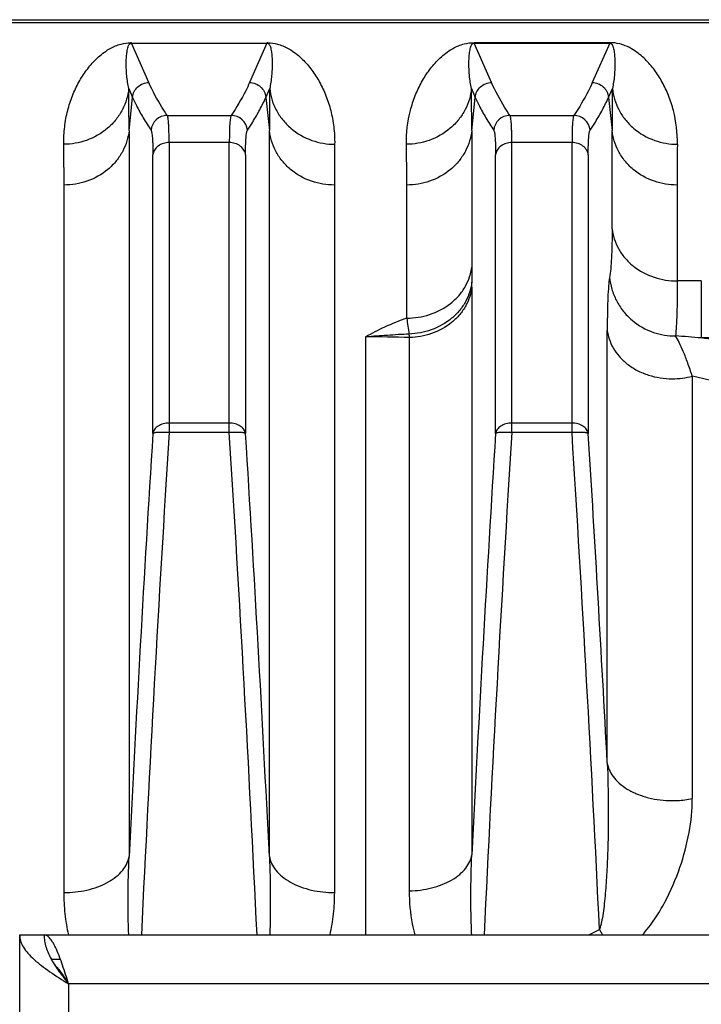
# Model space of a CAD drawing. Extents: x -1817 to 1181, y 8 to 1522.
# Tile 15 of 66: x -800 to -758, y 395 to 455. Entities that reach past the tile are written whole.
import ezdxf

# ---------------------------------------------------------------- set-up
doc = ezdxf.new("R2010")
doc.units = 0
doc.header["$LTSCALE"] = 65.395
doc.layers.get('0').update_dxf_attribs({"linetype": 'CONTINUOUS'})

msp = doc.modelspace()

# ---------------------------------------------------------------- linework, layer by layer
at = {"color": 6, "linetype": 'CONTINUOUS'}
for p, q in [((-801.1, 455.469), (-705.6, 455.469)), ((-799.6, 235.385), (-799.6, 399.385)), ((-799.6, 399.385), (-664.6, 399.385)), ((-797.1, 397.885), (-797.661, 397.885))]:
    msp.add_line(p, q, dxfattribs=at)
at = {"color": 9, "linetype": 'CONTINUOUS'}
for p, q in [((-801.1, 455.301), (-705.6, 455.301)), ((-791.687, 451.616), (-792.754, 454.032)), ((-784.446, 454.032), (-785.513, 451.616)), ((-770.687, 451.616), (-771.754, 454.032)), ((-763.446, 454.032), (-764.513, 451.616)), ((-792.92, 451.248), (-792.682, 450.71)), ((-792.901, 448.677), (-792.682, 450.71)), ((-784.518, 450.71), (-784.281, 451.248)), ((-784.518, 450.71), (-784.299, 448.677)), ((-771.92, 451.248), (-771.682, 450.71)), ((-771.901, 448.677), (-771.682, 450.71)), ((-763.518, 450.71), (-763.281, 451.248)), ((-763.518, 450.71), (-763.299, 448.677)), ((-790.557, 449.606), (-786.644, 449.606)), ((-769.557, 449.606), (-765.644, 449.606)), ((-792.901, 448.677), (-792.901, 404.189)), ((-784.299, 404.189), (-784.299, 448.677)), ((-771.901, 448.677), (-771.901, 440.309)), ((-763.299, 442.647), (-763.299, 448.677)), ((-790.445, 447.938), (-790.445, 430.171)), ((-786.755, 447.938), (-790.445, 447.938)), ((-786.755, 430.171), (-786.755, 447.938)), ((-769.445, 430.171), (-769.445, 447.938)), ((-765.755, 447.938), (-769.445, 447.938)), ((-765.755, 430.171), (-765.755, 447.938)), ((-791.44, 430.103), (-791.44, 447.189)), ((-785.76, 447.19), (-785.76, 430.103)), ((-770.44, 430.103), (-770.44, 447.189)), ((-764.76, 447.19), (-764.76, 430.103)), ((-775.881, 437.183), (-775.881, 445.336)), ((-759.319, 445.336), (-759.319, 439.46)), ((-757.833, 439.47), (-757.833, 435.966)), ((-771.896, 439.08), (-771.896, 404.293)), ((-763.595, 409.924), (-763.595, 436.433)), ((-778.401, 436.033), (-778.401, 399.385)), ((-775.71, 402.084), (-775.71, 435.987)), ((-754.702, 435.966), (-757.833, 435.966)), ((-758.383, 433.626), (-758.383, 407.742)), ((-786.755, 430.753), (-790.445, 430.753)), ((-765.755, 430.753), (-769.445, 430.753)), ((-786.757, 430.171), (-790.443, 430.171)), ((-765.756, 430.171), (-769.443, 430.171)), ((-796.6, 396.385), (-796.6, 238.385)), ((-667.6, 396.385), (-796.6, 396.385))]:
    msp.add_line(p, q, dxfattribs=at)
at = {"color": 2, "linetype": 'CONTINUOUS'}
for p, q in [((-792.754, 454.061), (-792.754, 454.032)), ((-792.754, 454.032), (-784.446, 454.032)), ((-784.446, 454.032), (-784.446, 454.061)), ((-771.754, 454.061), (-771.754, 454.032)), ((-763.446, 454.061), (-771.754, 454.061)), ((-771.754, 454.032), (-763.446, 454.032)), ((-763.446, 454.032), (-763.446, 454.061)), ((-796.881, 401.98), (-796.881, 445.336)), ((-780.319, 445.336), (-780.319, 401.98))]:
    msp.add_line(p, q, dxfattribs=at)
for centre, radius, start, end in [((-792.75, 451.205), 2.856, 90.0688, 91.18377), ((-784.447, 451.418), 2.642, 89.38866, 89.97963), ((-784.446, 451.492), 2.569, 88.76566, 89.39017), ((-956.829, 445.377), 159.948, 359.98527, 0.88021), ((-631.04, 445.458), 149.279, 179.08781, 180.04672)]:
    msp.add_arc(centre, radius, start, end, dxfattribs=at)
at = {"color": 9, "linetype": 'CONTINUOUS'}
for centre, radius, start, end in [((-961.702, 448.72), 168.801, 359.98559, 0.85802), ((-626.792, 448.803), 157.508, 179.11071, 180.04568), ((-940.702, 448.72), 168.801, 359.98559, 0.85802), ((-605.792, 448.803), 157.508, 179.11071, 180.04568), ((-790.554, 448.604), 1.002, 90.17289, 174.91797), ((-786.646, 448.604), 1.002, 5.08507, 89.84415), ((-769.554, 448.604), 1.002, 90.17289, 174.91797), ((-765.646, 448.604), 1.002, 5.08507, 89.84415), ((-925.16, 445.458), 149.279, 359.95328, 0.91219), ((-599.371, 445.377), 159.948, 179.11979, 180.01473), ((-661.595, 440.323), 110.305, 180.00703, 180.48563), ((-809.31, 439.083), 37.415, 359.99557, 0.46745), ((-757.841, 331.925), 107.545, 89.99571, 90.78759), ((-748.479, 440.796), 27.639, 187.51079, 189.55409), ((-778.404, 356.442), 79.591, 88.06017, 89.99775), ((-788.886, 434.638), 13.245, 5.84537, 6.80831), ((-769.347, 301.919), 134.54, 85.09056, 85.7655), ((-783.256, 228.852), 208.668, 82.10999, 83.00197), ((-759.608, 438.236), 4.77, 269.92266, 284.88685), ((-784.062, 322.344), 114.206, 74.12157, 77.00569), ((1345.436, 296.641), 2141.04, 176.426136, 177.120734), ((1236.011, 302.858), 2030.45, 176.405091, 177.275156), ((-2798.283, 303.658), 2015.5, 2.722302, 3.598821), ((-2922.627, 296.642), 2141.031, 2.879264, 3.573865), ((1367.753, 296.564), 2142.359, 176.42628, 177.117661), ((1266.686, 302.312), 2040.14, 176.406823, 177.272755), ((-2822.513, 301.164), 2060.799, 2.741228, 3.589106), ((-2974.92, 292.332), 2214.45, 3.043968, 3.566956), ((-782.649, 435.234), 40.077, 296.55283, 297.61377), ((-712.356, 427.304), 58.613, 208.07253, 208.44635)]:
    msp.add_arc(centre, radius, start, end, dxfattribs=at)
at = {"color": 2, "linetype": 'CONTINUOUS'}
for points, knots in [([(-796.9, 447.834), (-796.904, 448.017), (-796.896, 448.376), (-796.836, 449.069), (-796.682, 449.889), (-796.387, 450.804), (-795.998, 451.637), (-795.519, 452.389), (-795.039, 452.948), (-794.594, 453.347), (-794.198, 453.635), (-793.791, 453.85), (-793.32, 454.011), (-793.005, 454.056), (-792.809, 454.06)], [0, 0, 0, 0, 0.067433, 0.13261, 0.257005, 0.374767, 0.487218, 0.595885, 0.703325, 0.758354, 0.816592, 0.883831, 0.927549, 1, 1, 1, 1]), ([(-784.391, 454.06), (-784.195, 454.056), (-783.88, 454.011), (-783.409, 453.85), (-783.003, 453.635), (-782.606, 453.348), (-782.161, 452.948), (-781.681, 452.389), (-781.202, 451.637), (-780.813, 450.804), (-780.518, 449.889), (-780.364, 449.069), (-780.304, 448.376), (-780.296, 448.017), (-780.3, 447.834)], [0, 0, 0, 0, 0.072467, 0.11619, 0.18343, 0.241667, 0.296696, 0.404133, 0.512796, 0.625244, 0.743003, 0.867395, 0.932569, 1, 1, 1, 1]), ([(-796.597, 399.385), (-796.692, 399.813), (-796.833, 400.675), (-796.882, 401.547), (-796.881, 401.98)], [0, 0, 0, 0, 0.503271, 1, 1, 1, 1]), ([(-780.319, 401.98), (-780.319, 401.547), (-780.367, 400.675), (-780.508, 399.813), (-780.603, 399.385)], [0, 0, 0, 0, 0.496719, 1, 1, 1, 1]), ([(-796.6, 396.385), (-796.662, 396.58), (-796.784, 396.964), (-796.968, 397.52), (-797.152, 398.034), (-797.335, 398.486), (-797.517, 398.858), (-797.678, 399.109), (-797.812, 399.254), (-797.906, 399.328), (-798.002, 399.374), (-798.068, 399.385), (-798.1, 399.385)], [0, 0, 0, 0, 0.17784, 0.349494, 0.509086, 0.651387, 0.772216, 0.869064, 0.908556, 0.942681, 0.972552, 1, 1, 1, 1]), ([(-798.1, 399.385), (-798.1, 399.259), (-798.08, 399.005), (-797.961, 398.491), (-797.668, 397.85), (-797.173, 397.114), (-796.795, 396.632), (-796.6, 396.385)], [0, 0, 0, 0, 0.110081, 0.222646, 0.461902, 0.723572, 1, 1, 1, 1]), ([(-797.474, 397.574), (-797.396, 397.499), (-797.243, 397.329), (-796.948, 396.934), (-796.742, 396.608), (-796.6, 396.385)], [0, 0, 0, 0, 0.218696, 0.463148, 1, 1, 1, 1])]:
    msp.add_open_spline(points, degree=3, knots=knots, dxfattribs=at)
at = {"color": 9, "linetype": 'CONTINUOUS'}
for points, knots in [([(-792.92, 451.248), (-792.974, 451.51), (-793.031, 451.898), (-793.066, 452.407), (-793.074, 452.763), (-793.065, 453.103), (-793.043, 453.375), (-793.013, 453.584), (-792.982, 453.736), (-792.936, 453.886), (-792.875, 453.987), (-792.825, 454.015)], [0, 0, 0, 0, 0.283559, 0.41549, 0.541313, 0.661295, 0.77572, 0.831029, 0.885326, 0.939412, 1, 1, 1, 1]), ([(-792.825, 454.015), (-792.821, 454.017), (-792.799, 454.028), (-792.773, 454.032), (-792.754, 454.032)], [0, 0, 0, 0, 0.19865, 1, 1, 1, 1]), ([(-784.446, 454.032), (-784.439, 454.032), (-784.414, 454.031), (-784.39, 454.023), (-784.375, 454.015)], [0, 0, 0, 0, 0.310654, 1, 1, 1, 1]), ([(-784.375, 454.015), (-784.325, 453.987), (-784.264, 453.886), (-784.218, 453.736), (-784.187, 453.584), (-784.157, 453.375), (-784.135, 453.103), (-784.126, 452.763), (-784.134, 452.407), (-784.169, 451.898), (-784.226, 451.51), (-784.281, 451.248)], [0, 0, 0, 0, 0.060552, 0.114638, 0.168938, 0.22425, 0.338681, 0.458668, 0.584497, 0.716432, 1, 1, 1, 1]), ([(-775.9, 447.834), (-775.911, 448.529), (-775.792, 449.552), (-775.385, 450.81), (-774.994, 451.644), (-774.513, 452.396), (-774.031, 452.956), (-773.584, 453.355), (-773.185, 453.643), (-772.772, 453.858), (-772.287, 454.02), (-771.959, 454.061), (-771.754, 454.061)], [0, 0, 0, 0, 0.255276, 0.372527, 0.484486, 0.592683, 0.699695, 0.754549, 0.81269, 0.880128, 0.924511, 1, 1, 1, 1]), ([(-771.92, 451.248), (-771.975, 451.513), (-772.049, 452.026), (-772.078, 452.657), (-772.066, 453.073), (-772.049, 453.296), (-772.032, 453.456), (-772.008, 453.613), (-771.98, 453.741), (-771.949, 453.84), (-771.923, 453.9), (-771.896, 453.947), (-771.868, 453.983), (-771.824, 454.021), (-771.78, 454.032), (-771.754, 454.032)], [0, 0, 0, 0, 0.279953, 0.534012, 0.652184, 0.709173, 0.764832, 0.819271, 0.872777, 0.899454, 0.926539, 0.9406, 0.955572, 0.97301, 1, 1, 1, 1]), ([(-759.3, 447.834), (-759.289, 448.529), (-759.409, 449.552), (-759.815, 450.81), (-760.206, 451.644), (-760.687, 452.396), (-761.169, 452.956), (-761.616, 453.355), (-762.015, 453.643), (-762.428, 453.858), (-762.913, 454.02), (-763.241, 454.061), (-763.446, 454.061)], [0, 0, 0, 0, 0.255276, 0.372527, 0.484486, 0.592683, 0.699695, 0.754549, 0.81269, 0.880128, 0.924511, 1, 1, 1, 1]), ([(-763.446, 454.032), (-763.42, 454.032), (-763.376, 454.021), (-763.332, 453.983), (-763.304, 453.947), (-763.277, 453.9), (-763.251, 453.84), (-763.22, 453.741), (-763.192, 453.613), (-763.168, 453.456), (-763.151, 453.296), (-763.134, 453.073), (-763.122, 452.657), (-763.151, 452.026), (-763.225, 451.513), (-763.281, 451.248)], [0, 0, 0, 0, 0.026989, 0.044427, 0.059399, 0.07346, 0.100545, 0.127222, 0.180728, 0.235168, 0.290826, 0.347815, 0.465987, 0.720047, 1, 1, 1, 1]), ([(-792.682, 450.71), (-792.671, 450.832), (-792.602, 451.073), (-792.375, 451.372), (-792.056, 451.569), (-791.809, 451.616), (-791.687, 451.616)], [0, 0, 0, 0, 0.24973, 0.499716, 0.749867, 1, 1, 1, 1]), ([(-790.557, 449.606), (-790.669, 449.772), (-791.088, 450.416), (-791.455, 451.096), (-791.687, 451.616)], [0, 0, 0, 0, 0.259582, 1, 1, 1, 1]), ([(-785.513, 451.616), (-785.588, 451.446), (-785.918, 450.752), (-786.315, 450.089), (-786.644, 449.606)], [0, 0, 0, 0, 0.241031, 1, 1, 1, 1]), ([(-785.513, 451.616), (-785.391, 451.616), (-785.144, 451.569), (-784.825, 451.372), (-784.598, 451.073), (-784.529, 450.832), (-784.518, 450.71)], [0, 0, 0, 0, 0.250123, 0.500266, 0.750259, 1, 1, 1, 1]), ([(-771.682, 450.71), (-771.671, 450.832), (-771.602, 451.073), (-771.375, 451.372), (-771.056, 451.569), (-770.809, 451.616), (-770.687, 451.616)], [0, 0, 0, 0, 0.24973, 0.499716, 0.749867, 1, 1, 1, 1]), ([(-769.557, 449.606), (-769.669, 449.772), (-770.088, 450.416), (-770.455, 451.096), (-770.687, 451.616)], [0, 0, 0, 0, 0.259582, 1, 1, 1, 1]), ([(-764.513, 451.616), (-764.588, 451.446), (-764.918, 450.752), (-765.315, 450.089), (-765.644, 449.606)], [0, 0, 0, 0, 0.241031, 1, 1, 1, 1]), ([(-764.513, 451.616), (-764.391, 451.616), (-764.144, 451.569), (-763.825, 451.372), (-763.598, 451.073), (-763.529, 450.832), (-763.518, 450.71)], [0, 0, 0, 0, 0.250123, 0.500266, 0.750259, 1, 1, 1, 1]), ([(-792.92, 451.248), (-792.942, 451.031), (-793.031, 450.587), (-793.29, 449.943), (-793.684, 449.334), (-794.373, 448.619), (-795.455, 448), (-796.43, 447.835), (-796.9, 447.834)], [0, 0, 0, 0, 0.114444, 0.235567, 0.362159, 0.492435, 0.753428, 1, 1, 1, 1]), ([(-792.682, 450.71), (-792.607, 450.54), (-792.405, 450.112), (-792.032, 449.436), (-791.719, 448.94), (-791.552, 448.693)], [0, 0, 0, 0, 0.240803, 0.613386, 1, 1, 1, 1]), ([(-785.648, 448.693), (-785.536, 448.859), (-785.27, 449.272), (-784.882, 449.939), (-784.631, 450.454), (-784.518, 450.71)], [0, 0, 0, 0, 0.259307, 0.636547, 1, 1, 1, 1]), ([(-784.281, 451.248), (-784.258, 451.031), (-784.169, 450.587), (-783.91, 449.943), (-783.516, 449.334), (-782.827, 448.619), (-781.745, 448), (-780.77, 447.835), (-780.3, 447.834)], [0, 0, 0, 0, 0.114444, 0.235567, 0.362159, 0.492435, 0.753428, 1, 1, 1, 1]), ([(-771.92, 451.248), (-771.942, 451.031), (-772.031, 450.587), (-772.29, 449.943), (-772.684, 449.334), (-773.373, 448.619), (-774.455, 448), (-775.43, 447.835), (-775.9, 447.834)], [0, 0, 0, 0, 0.114444, 0.235567, 0.362159, 0.492435, 0.753428, 1, 1, 1, 1]), ([(-771.682, 450.71), (-771.607, 450.54), (-771.405, 450.112), (-771.032, 449.436), (-770.719, 448.94), (-770.552, 448.693)], [0, 0, 0, 0, 0.240803, 0.613386, 1, 1, 1, 1]), ([(-764.648, 448.693), (-764.536, 448.859), (-764.27, 449.272), (-763.882, 449.939), (-763.631, 450.454), (-763.518, 450.71)], [0, 0, 0, 0, 0.259307, 0.636547, 1, 1, 1, 1]), ([(-763.281, 451.248), (-763.258, 451.031), (-763.169, 450.587), (-762.91, 449.943), (-762.516, 449.334), (-761.827, 448.619), (-760.745, 448), (-759.77, 447.835), (-759.3, 447.834)], [0, 0, 0, 0, 0.114444, 0.235567, 0.362159, 0.492435, 0.753428, 1, 1, 1, 1]), ([(-790.445, 447.938), (-790.445, 448.155), (-790.447, 448.463), (-790.459, 448.847), (-790.471, 449.078), (-790.487, 449.268), (-790.505, 449.419), (-790.526, 449.527), (-790.545, 449.586), (-790.557, 449.606)], [0, 0, 0, 0, 0.38879, 0.549717, 0.687454, 0.801504, 0.891543, 0.957513, 1, 1, 1, 1]), ([(-786.643, 449.606), (-786.655, 449.586), (-786.674, 449.527), (-786.695, 449.419), (-786.713, 449.268), (-786.729, 449.078), (-786.741, 448.847), (-786.753, 448.463), (-786.755, 448.155), (-786.755, 447.938)], [0, 0, 0, 0, 0.042487, 0.108457, 0.198495, 0.312546, 0.450283, 0.61121, 1, 1, 1, 1]), ([(-769.445, 447.938), (-769.445, 448.155), (-769.447, 448.463), (-769.459, 448.847), (-769.471, 449.078), (-769.487, 449.268), (-769.505, 449.419), (-769.526, 449.527), (-769.545, 449.586), (-769.557, 449.606)], [0, 0, 0, 0, 0.38879, 0.549717, 0.687454, 0.801504, 0.891543, 0.957513, 1, 1, 1, 1]), ([(-765.643, 449.606), (-765.655, 449.586), (-765.674, 449.527), (-765.695, 449.419), (-765.713, 449.268), (-765.729, 449.078), (-765.741, 448.847), (-765.753, 448.463), (-765.755, 448.155), (-765.755, 447.938)], [0, 0, 0, 0, 0.042487, 0.108457, 0.198495, 0.312546, 0.450283, 0.61121, 1, 1, 1, 1]), ([(-792.901, 448.677), (-792.924, 448.464), (-793.012, 448.029), (-793.272, 447.397), (-793.666, 446.8), (-794.357, 446.099), (-795.44, 445.495), (-796.411, 445.336), (-796.881, 445.336)], [0, 0, 0, 0, 0.113325, 0.23347, 0.359399, 0.489451, 0.751388, 1, 1, 1, 1]), ([(-791.552, 448.693), (-791.54, 448.675), (-791.521, 448.622), (-791.5, 448.524), (-791.482, 448.388), (-791.466, 448.216), (-791.455, 448.009), (-791.442, 447.662), (-791.44, 447.385), (-791.44, 447.189)], [0, 0, 0, 0, 0.043132, 0.109377, 0.199507, 0.313526, 0.451134, 0.61185, 1, 1, 1, 1]), ([(-785.76, 447.19), (-785.76, 447.386), (-785.758, 447.663), (-785.746, 448.009), (-785.734, 448.217), (-785.718, 448.388), (-785.7, 448.524), (-785.679, 448.622), (-785.66, 448.675), (-785.648, 448.693)], [0, 0, 0, 0, 0.388131, 0.548835, 0.686438, 0.800457, 0.890593, 0.956849, 1, 1, 1, 1]), ([(-780.319, 445.336), (-780.789, 445.336), (-781.761, 445.495), (-782.843, 446.099), (-783.534, 446.8), (-783.928, 447.397), (-784.188, 448.029), (-784.277, 448.464), (-784.299, 448.677)], [0, 0, 0, 0, 0.248612, 0.510549, 0.640601, 0.76653, 0.886675, 1, 1, 1, 1]), ([(-771.901, 448.677), (-771.924, 448.464), (-772.012, 448.029), (-772.272, 447.397), (-772.666, 446.8), (-773.357, 446.099), (-774.44, 445.495), (-775.411, 445.336), (-775.881, 445.336)], [0, 0, 0, 0, 0.113325, 0.23347, 0.359399, 0.489451, 0.751388, 1, 1, 1, 1]), ([(-770.552, 448.693), (-770.54, 448.675), (-770.521, 448.622), (-770.5, 448.524), (-770.482, 448.388), (-770.466, 448.216), (-770.455, 448.009), (-770.442, 447.662), (-770.44, 447.385), (-770.44, 447.189)], [0, 0, 0, 0, 0.043132, 0.109377, 0.199507, 0.313526, 0.451134, 0.61185, 1, 1, 1, 1]), ([(-764.76, 447.19), (-764.76, 447.386), (-764.758, 447.663), (-764.746, 448.009), (-764.734, 448.217), (-764.718, 448.388), (-764.7, 448.524), (-764.679, 448.622), (-764.66, 448.675), (-764.648, 448.693)], [0, 0, 0, 0, 0.388131, 0.548835, 0.686438, 0.800457, 0.890593, 0.956849, 1, 1, 1, 1]), ([(-759.319, 445.336), (-759.789, 445.336), (-760.761, 445.495), (-761.843, 446.099), (-762.534, 446.8), (-762.928, 447.397), (-763.188, 448.029), (-763.277, 448.464), (-763.299, 448.677)], [0, 0, 0, 0, 0.248612, 0.510549, 0.640601, 0.76653, 0.886675, 1, 1, 1, 1]), ([(-790.445, 447.938), (-790.562, 447.938), (-790.802, 447.903), (-791.123, 447.745), (-791.356, 447.495), (-791.428, 447.288), (-791.44, 447.189)], [0, 0, 0, 0, 0.260598, 0.528951, 0.77964, 1, 1, 1, 1]), ([(-785.76, 447.189), (-785.772, 447.288), (-785.845, 447.495), (-786.077, 447.745), (-786.398, 447.903), (-786.638, 447.938), (-786.755, 447.938)], [0, 0, 0, 0, 0.22036, 0.471049, 0.739402, 1, 1, 1, 1]), ([(-769.445, 447.938), (-769.562, 447.938), (-769.802, 447.903), (-770.123, 447.745), (-770.356, 447.495), (-770.428, 447.288), (-770.44, 447.189)], [0, 0, 0, 0, 0.260598, 0.528951, 0.77964, 1, 1, 1, 1]), ([(-764.76, 447.189), (-764.772, 447.288), (-764.845, 447.495), (-765.077, 447.745), (-765.398, 447.903), (-765.638, 447.938), (-765.755, 447.938)], [0, 0, 0, 0, 0.22036, 0.471049, 0.739402, 1, 1, 1, 1]), ([(-763.299, 442.647), (-763.299, 442.324), (-763.305, 441.728), (-763.332, 440.908), (-763.377, 440.239), (-763.424, 439.845), (-763.454, 439.675)], [0, 0, 0, 0, 0.32495, 0.600642, 0.825891, 1, 1, 1, 1]), ([(-763.299, 442.648), (-763.277, 442.445), (-763.188, 442.03), (-762.929, 441.427), (-762.535, 440.858), (-761.842, 440.186), (-760.757, 439.611), (-759.79, 439.46), (-759.319, 439.46)], [0, 0, 0, 0, 0.110117, 0.227557, 0.35172, 0.481244, 0.745852, 1, 1, 1, 1]), ([(-775.881, 437.183), (-775.412, 437.183), (-774.449, 437.329), (-773.365, 437.891), (-772.669, 438.55), (-772.274, 439.109), (-772.013, 439.702), (-771.924, 440.111), (-771.901, 440.311)], [0, 0, 0, 0, 0.255212, 0.520522, 0.649982, 0.773771, 0.8906, 1, 1, 1, 1]), ([(-771.897, 439.388), (-771.919, 439.191), (-772.004, 438.787), (-772.253, 438.201), (-772.629, 437.644), (-773.292, 436.981), (-774.336, 436.398), (-775.274, 436.223), (-775.735, 436.208)], [0, 0, 0, 0, 0.110059, 0.227253, 0.351035, 0.480149, 0.744512, 1, 1, 1, 1]), ([(-763.454, 439.675), (-763.483, 439.505), (-763.526, 439.093), (-763.566, 438.376), (-763.59, 437.466), (-763.595, 436.798), (-763.595, 436.433)], [0, 0, 0, 0, 0.159751, 0.382047, 0.663141, 1, 1, 1, 1]), ([(-763.454, 439.675), (-763.431, 439.435), (-763.338, 438.948), (-763.058, 438.246), (-762.637, 437.596), (-761.922, 436.859), (-760.836, 436.243), (-759.869, 436.088), (-759.413, 436.092)], [0, 0, 0, 0, 0.12244, 0.25019, 0.381235, 0.51316, 0.76839, 1, 1, 1, 1]), ([(-759.319, 439.46), (-759.313, 438.785), (-759.314, 437.856), (-759.357, 436.733), (-759.391, 436.286), (-759.413, 436.092)], [0, 0, 0, 0, 0.600882, 0.826132, 1, 1, 1, 1]), ([(-771.896, 439.08), (-771.918, 438.887), (-772.004, 438.491), (-772.253, 437.919), (-772.63, 437.378), (-773.292, 436.735), (-774.329, 436.172), (-775.255, 436.003), (-775.71, 435.987)], [0, 0, 0, 0, 0.109465, 0.226075, 0.349447, 0.478427, 0.74338, 1, 1, 1, 1]), ([(-775.881, 437.183), (-776.341, 437.016), (-777.005, 436.749), (-777.837, 436.346), (-778.219, 436.139), (-778.401, 436.033)], [0, 0, 0, 0, 0.529839, 0.772364, 1, 1, 1, 1]), ([(-763.595, 436.433), (-763.573, 436.253), (-763.49, 435.882), (-763.247, 435.339), (-762.873, 434.815), (-762.371, 434.345), (-761.761, 433.956), (-760.852, 433.579), (-760.105, 433.466), (-759.615, 433.466)], [0, 0, 0, 0, 0.100499, 0.209774, 0.328222, 0.455358, 0.589463, 0.727595, 1, 1, 1, 1]), ([(-775.735, 436.208), (-776.18, 436.183), (-777.069, 436.127), (-777.958, 436.066), (-778.401, 436.033)], [0, 0, 0, 0, 0.500904, 1, 1, 1, 1]), ([(-758.383, 433.626), (-758.473, 433.901), (-758.648, 434.408), (-758.914, 435.097), (-759.159, 435.648), (-759.328, 435.963), (-759.413, 436.092)], [0, 0, 0, 0, 0.32428, 0.601096, 0.827458, 1, 1, 1, 1]), ([(-790.445, 430.753), (-790.566, 430.753), (-790.802, 430.723), (-791.115, 430.588), (-791.348, 430.379), (-791.427, 430.194), (-791.44, 430.103)], [0, 0, 0, 0, 0.282998, 0.548825, 0.786926, 1, 1, 1, 1]), ([(-790.445, 430.171), (-790.562, 430.178), (-790.736, 430.185), (-790.962, 430.183), (-791.114, 430.177), (-791.241, 430.166), (-791.339, 430.15), (-791.402, 430.132), (-791.434, 430.114), (-791.44, 430.103)], [0, 0, 0, 0, 0.348671, 0.518605, 0.672471, 0.800981, 0.898933, 0.963841, 1, 1, 1, 1]), ([(-785.76, 430.103), (-785.773, 430.194), (-785.852, 430.379), (-786.085, 430.588), (-786.399, 430.723), (-786.634, 430.753), (-786.755, 430.753)], [0, 0, 0, 0, 0.213074, 0.451175, 0.717002, 1, 1, 1, 1]), ([(-785.76, 430.103), (-785.766, 430.114), (-785.798, 430.132), (-785.861, 430.15), (-785.959, 430.166), (-786.086, 430.177), (-786.238, 430.183), (-786.464, 430.185), (-786.638, 430.178), (-786.755, 430.171)], [0, 0, 0, 0, 0.036159, 0.101067, 0.199019, 0.327529, 0.481395, 0.65133, 1, 1, 1, 1]), ([(-769.445, 430.753), (-769.566, 430.753), (-769.802, 430.723), (-770.115, 430.588), (-770.348, 430.379), (-770.427, 430.194), (-770.44, 430.103)], [0, 0, 0, 0, 0.282998, 0.548825, 0.786926, 1, 1, 1, 1]), ([(-769.445, 430.171), (-769.562, 430.178), (-769.736, 430.185), (-769.962, 430.183), (-770.114, 430.177), (-770.241, 430.166), (-770.339, 430.15), (-770.402, 430.132), (-770.434, 430.114), (-770.44, 430.103)], [0, 0, 0, 0, 0.348671, 0.518605, 0.672471, 0.800981, 0.898933, 0.963841, 1, 1, 1, 1]), ([(-764.76, 430.103), (-764.773, 430.194), (-764.852, 430.379), (-765.085, 430.588), (-765.399, 430.723), (-765.634, 430.753), (-765.755, 430.753)], [0, 0, 0, 0, 0.213074, 0.451175, 0.717002, 1, 1, 1, 1]), ([(-764.76, 430.103), (-764.766, 430.114), (-764.798, 430.132), (-764.861, 430.15), (-764.959, 430.166), (-765.086, 430.177), (-765.238, 430.183), (-765.464, 430.185), (-765.638, 430.178), (-765.755, 430.171)], [0, 0, 0, 0, 0.036159, 0.101067, 0.199018, 0.327528, 0.481396, 0.651329, 1, 1, 1, 1]), ([(-763.595, 409.924), (-763.556, 409.032), (-763.527, 407.69), (-763.534, 405.899), (-763.563, 404.558), (-763.609, 403.449), (-763.663, 402.574), (-763.712, 401.934), (-763.773, 401.314), (-763.847, 400.726), (-763.925, 400.267), (-764.002, 399.938), (-764.047, 399.79), (-764.073, 399.722)], [0, 0, 0, 0, 0.261514, 0.393213, 0.524536, 0.654484, 0.718469, 0.781313, 0.842481, 0.900953, 0.954794, 0.978884, 1, 1, 1, 1]), ([(-763.595, 409.924), (-763.573, 409.783), (-763.487, 409.488), (-763.24, 409.063), (-762.862, 408.657), (-762.359, 408.294), (-761.751, 407.995), (-760.837, 407.702), (-760.103, 407.617), (-759.615, 407.617)], [0, 0, 0, 0, 0.086559, 0.184125, 0.295102, 0.420218, 0.557854, 0.70411, 1, 1, 1, 1]), ([(-761.444, 399.385), (-761.17, 399.694), (-760.674, 400.346), (-759.86, 401.712), (-759.102, 403.476), (-758.533, 405.613), (-758.383, 407.046), (-758.383, 407.742)], [0, 0, 0, 0, 0.136877, 0.269976, 0.525989, 0.769462, 1, 1, 1, 1]), ([(-759.615, 407.617), (-759.506, 407.617), (-759.093, 407.628), (-758.681, 407.68), (-758.383, 407.742)], [0, 0, 0, 0, 0.263619, 1, 1, 1, 1]), ([(-775.71, 402.084), (-775.258, 402.096), (-774.577, 402.183), (-773.721, 402.452), (-773.137, 402.728), (-772.644, 403.067), (-772.263, 403.452), (-772.008, 403.863), (-771.918, 404.153), (-771.896, 404.293)], [0, 0, 0, 0, 0.287137, 0.431328, 0.56893, 0.695721, 0.809402, 0.910089, 1, 1, 1, 1]), ([(-771.899, 399.385), (-771.919, 399.784), (-771.946, 400.593), (-771.958, 402.229), (-771.929, 403.466), (-771.895, 404.293)], [0, 0, 0, 0, 0.244319, 0.494089, 1, 1, 1, 1]), ([(-796.881, 401.98), (-796.415, 401.98), (-795.709, 402.054), (-794.816, 402.315), (-794.204, 402.59), (-793.685, 402.933), (-793.285, 403.326), (-793.018, 403.747), (-792.924, 404.046), (-792.901, 404.189)], [0, 0, 0, 0, 0.286155, 0.430931, 0.569349, 0.696774, 0.810622, 0.910922, 1, 1, 1, 1]), ([(-792.918, 399.385), (-792.95, 400.179), (-792.971, 401.782), (-792.933, 403.383), (-792.901, 404.189)], [0, 0, 0, 0, 0.496428, 1, 1, 1, 1]), ([(-784.299, 404.189), (-784.267, 403.383), (-784.229, 401.781), (-784.25, 400.179), (-784.282, 399.385)], [0, 0, 0, 0, 0.503573, 1, 1, 1, 1]), ([(-784.299, 404.189), (-784.276, 404.046), (-784.182, 403.747), (-783.915, 403.326), (-783.515, 402.933), (-782.996, 402.59), (-782.384, 402.315), (-781.491, 402.054), (-780.785, 401.98), (-780.319, 401.98)], [0, 0, 0, 0, 0.089078, 0.189378, 0.303226, 0.430651, 0.569069, 0.713845, 1, 1, 1, 1]), ([(-775.373, 399.385), (-775.43, 399.607), (-775.627, 400.494), (-775.71, 401.405), (-775.71, 402.084)], [0, 0, 0, 0, 0.252538, 1, 1, 1, 1])]:
    msp.add_open_spline(points, degree=3, knots=knots, dxfattribs=at)
at = {"color": 6, "linetype": 'CONTINUOUS'}
msp.add_open_spline([(-799.6, 399.385), (-799.6, 399.258), (-799.557, 398.993), (-799.375, 398.611), (-799.089, 398.236), (-798.712, 397.865), (-798.257, 397.494), (-797.552, 396.99), (-796.986, 396.63), (-796.6, 396.385)], degree=3, knots=[0, 0, 0, 0, 0.086475, 0.180387, 0.286679, 0.407247, 0.541566, 0.687443, 1, 1, 1, 1], dxfattribs=at)

doc.saveas('drawing.dxf')
